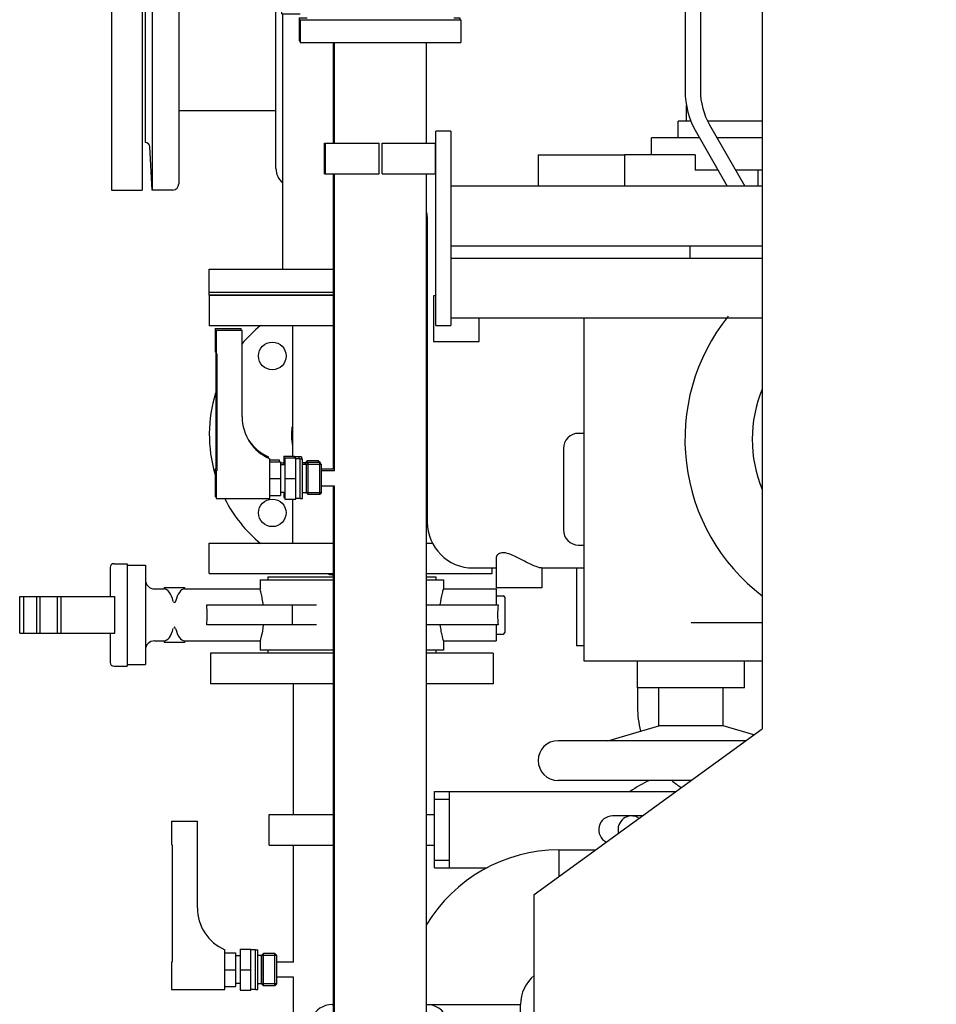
# Model space of a CAD drawing. Header units: millimetres. Extents: x 0 to 1189, y 0 to 841.
# Tile 63 of 140: x 150 to 174, y 679 to 705. Entities that reach past the tile are written whole.
import ezdxf

# ---------------------------------------------------------------- set-up
doc = ezdxf.new("R2010")
doc.units = ezdxf.units.MM
doc.header["$LTSCALE"] = 65.395
doc.linetypes.add('CENTER', pattern=[0.6, 0.375, -0.075, 0.075, -0.075])
for name, color, linetype in [('0006_725700_27_SIMPLE1_X_PBL812', 7, 'CONTINUOUS'), ('1007_885011_97_PBL853', 7, 'CONTINUOUS'), ('1907_153701_06_AC_PBL866', 7, 'CONTINUOUS'), ('1907_153701_06_AC_PBL943', 7, 'CONTINUOUS'), ('25007_040000_TLKGS_KS_V_ABL920', 7, 'CONTINUOUS'), ('25007_041000_TLKGS_KS_V_ABL921', 7, 'CONTINUOUS'), ('25007_060000_TLKGS_KGS_V_ABL809', 7, 'CONTINUOUS'), ('25007_061000_TLKGS_KGS_V_ABL924', 7, 'CONTINUOUS'), ('25007_153200_33_ABL852', 7, 'CONTINUOUS'), ('25007_153200_33_T4_PBL867', 7, 'CONTINUOUS'), ('25007_153200_34_ABL917', 7, 'CONTINUOUS'), ('25007_153200_34_T1_PBL918', 7, 'CONTINUOUS'), ('25007_153200_34_T2_PBL939', 7, 'CONTINUOUS'), ('25007_153202_22_ABL882', 7, 'CONTINUOUS'), ('25007_153202_22_T1_PBL903', 7, 'CONTINUOUS'), ('25007_153202_23_ABL876', 7, 'CONTINUOUS'), ('25007_153202_23_T1_PBL902', 7, 'CONTINUOUS'), ('25007_153202_26_ABL829', 7, 'CONTINUOUS'), ('25007_153202_26_T1_PBL873', 7, 'CONTINUOUS'), ('25007_153202_27_ABL848', 7, 'CONTINUOUS'), ('25007_153202_48_ABL2807', 7, 'CONTINUOUS'), ('25007_153700_33_ABL928', 7, 'CONTINUOUS'), ('25007_153700_33_T1_PBL971', 7, 'CONTINUOUS'), ('25007_153700_33_T2_PBL929', 7, 'CONTINUOUS'), ('25007_153700_33_T3_PBL947', 7, 'CONTINUOUS'), ('25007_153701_48_PBL927', 7, 'CONTINUOUS'), ('25097_000000_IMO-2_SKL_PBL948', 7, 'CONTINUOUS'), ('6M25C_GENSET_GENERATOR_ABL796', 7, 'CONTINUOUS'), ('ARI_ZESA_DN80_PN16_EPDM_PBL813', 7, 'CONTINUOUS'), ('BOGEN-S-2D-90-76_1X2_9_PBL919', 7, 'CONTINUOUS'), ('D7603-A21X26-CU_PBL863', 7, 'CONTINUOUS'), ('D7603-A21X26-CU_PBL886', 7, 'CONTINUOUS'), ('D7603-A21X26-CU_PBL887', 7, 'CONTINUOUS'), ('DIN16182-BG100X63_PBL798', 7, 'CONTINUOUS'), ('DIN16182-BG100X63_PBL842', 7, 'CONTINUOUS'), ('DIN16182-BG100X63_PBL843', 7, 'CONTINUOUS'), ('E1514-FF-DN65-PN16X2_PBL851', 7, 'CONTINUOUS'), ('E1514-IBC_DN65PN40X2_PBL2806', 7, 'CONTINUOUS'), ('N4011-C1-105X61_PBL877', 7, 'CONTINUOUS'), ('N4011-C1-105X61_PBL883', 7, 'CONTINUOUS'), ('N4011-C1-90X61_PBL896', 7, 'CONTINUOUS'), ('N4011-C1-90X61_PBL897', 7, 'CONTINUOUS'), ('rechts_3_VBL774', 7, 'CONTINUOUS'), ('RKD3000-60_PBL899', 7, 'CONTINUOUS'), ('RKD3000-60_PBL900', 7, 'CONTINUOUS'), ('RKD3000-60_PBL910', 7, 'CONTINUOUS')]:
    doc.layers.add(name, color=color, linetype=linetype)

# ---------------------------------------------------------------- blocks, each defined once
blk = doc.blocks.new('0006_725700_27_SIMPLE1_X_PBL812', base_point=(154.913, 706.038))
at = {"layer": '0006_725700_27_SIMPLE1_X_PBL812', "color": 7, "linetype": 'CONTINUOUS'}
for p, q in [((155.6, 711.456), (156.597, 711.456)), ((156.44, 711.456), (156.44, 711.458)), ((156.44, 711.458), (156.597, 711.458)), ((155.486, 711.332), (154.36, 711.273)), ((154.36, 711.273), (154.36, 710.738)), ((154.36, 711.273), (156.597, 711.273)), ((156.597, 710.578), (154.52, 710.578)), ((156.44, 701.178), (156.44, 710.578)), ((153.205, 708.618), (153.146, 707.492)), ((153.205, 708.618), (153.205, 700.618)), ((153.74, 708.618), (153.205, 708.618)), ((156.597, 708.538), (156.44, 708.538)), ((153.9, 708.458), (153.9, 700.778)), ((153.02, 707.379), (153.02, 701.858)), ((153.9, 706.538), (156.44, 706.538)), ((153.9, 702.698), (156.44, 702.698)), ((153.205, 700.618), (153.146, 701.745)), ((153.74, 700.618), (153.205, 700.618))]:
    blk.add_line(p, q, dxfattribs=at)
for centre, radius, start, end in [((155.48, 711.452), 0.12, 272.9998, 1.9429), ((154.52, 710.738), 0.16, 180, 270), ((153.74, 708.458), 0.16, 0, 90), ((153.026, 707.498), 0.12, 267.0746, 357), ((153.026, 701.738), 0.12, 3, 92.9254), ((156.92, 701.178), 0.48, 180, 230.6958), ((153.74, 700.778), 0.16, 270, 360)]:
    blk.add_arc(centre, radius, start, end, dxfattribs=at)
blk = doc.blocks.new('25007_833200_01_SIMPLE1_T1_X_PBL822', base_point=(152.54, 704.6184))
at = {"layer": '25007_833200_01_SIMPLE1_T1_X_PBL822', "color": 7, "linetype": 'CONTINUOUS'}
for p, q in [((152.14, 708.6184), (152.14, 700.6184)), ((152.14, 708.6184), (152.94, 708.6184)), ((152.94, 708.6184), (152.94, 700.6184)), ((152.14, 700.6184), (152.94, 700.6184))]:
    blk.add_line(p, q, dxfattribs=at)
blk = doc.blocks.new('25007_833200_01_SIMPLE1_T3_X_PBL846', base_point=(156.305, 712.036))
at = {"layer": '25007_833200_01_SIMPLE1_T3_X_PBL846', "color": 7, "linetype": 'CONTINUOUS'}
for p, q in [((154.66, 712.5), (154.66, 712.536)), ((154.66, 712.536), (157.949, 712.536)), ((154.66, 711.536), (154.66, 711.7)), ((154.66, 711.536), (156.597, 711.536))]:
    blk.add_line(p, q, dxfattribs=at)
blk = doc.blocks.new('25007_833200_01_SIMPLE1_X_ABL811', base_point=(155.045, 706.577))
at = {"layer": '0006_725700_27_SIMPLE1_X_PBL812'}
blk.add_blockref('0006_725700_27_SIMPLE1_X_PBL812', (154.913, 706.038), dxfattribs=at)
at = {"layer": '25007_833200_01_SIMPLE1_T1_X_PBL822'}
blk.add_blockref('25007_833200_01_SIMPLE1_T1_X_PBL822', (152.54, 704.618), dxfattribs=at)
at = {"layer": '25007_833200_01_SIMPLE1_T3_X_PBL846'}
blk.add_blockref('25007_833200_01_SIMPLE1_T3_X_PBL846', (156.305, 712.036), dxfattribs=at)
blk = doc.blocks.new('25007_062000_TLKGS_KGS_TL_V_ABL810', base_point=(180.12, 741.009))
at = {"layer": '25007_833200_01_SIMPLE1_X_ABL811'}
blk.add_blockref('25007_833200_01_SIMPLE1_X_ABL811', (155.045, 706.577), dxfattribs=at)
blk = doc.blocks.new('25007_765000_05_SIMPLE1_T1_X_PBL926', base_point=(163.75, 699.194))
at = {"layer": '25007_765000_05_SIMPLE1_T1_X_PBL926', "color": 7, "linetype": 'CONTINUOUS'}
for p, q in [((160.377, 711.816), (161.4, 711.816)), ((161.277, 709.816), (161.4, 709.816)), ((161.273, 708.856), (160.6, 708.856)), ((161.277, 708.846), (161.273, 708.856)), ((161.277, 708.846), (161.277, 707.656)), ((161.277, 708.846), (161.4, 708.846)), ((166.74, 708.48), (166.74, 707.864)), ((161.073, 707.656), (161.277, 707.656)), ((166.8, 707.287), (167.144, 707.287)), ((166.8, 707.256), (167.144, 707.256)), ((160.4, 699.916), (160.4, 691.936)), ((160.56, 697.856), (160.56, 696.656)), ((160.62, 697.856), (160.56, 697.856)), ((161.76, 696.656), (161.76, 697.28)), ((160.56, 696.656), (161.76, 696.656)), ((164.5, 694.256), (164.36, 694.256)), ((163.96, 693.856), (163.96, 691.736)), ((164.36, 691.336), (164.5, 691.336)), ((162.2, 690.985), (162.2, 690.216)), ((161.6, 690.736), (162.2, 690.736)), ((163.385, 690.736), (164.5, 690.736)), ((163.4, 690.736), (163.4, 690.216)), ((164.3, 690.736), (164.3, 688.696)), ((163.4, 690.216), (162.2, 690.216)), ((164.5, 688.696), (164.3, 688.696)), ((165.9, 687.604), (165.9, 687.096))]:
    blk.add_line(p, q, dxfattribs=at)
for centre, radius, start, end in [((161.986, 711.447), 2.02, 114.0262, 143.7642), ((166.994, 700.213), 14.32, 113.0076, 114.0262), ((159.92, 699.916), 0.48, 0, 17.2156), ((164.36, 693.856), 0.4, 90, 180), ((161.6, 691.936), 1.2, 180, 270), ((164.36, 691.736), 0.4, 180, 270), ((168.4, 687.096), 2.5, 180, 194.5785), ((168.4, 687.096), 2.5, 230.11, 237.2114)]:
    blk.add_arc(centre, radius, start, end, dxfattribs=at)
blk.add_open_spline([(163.385, 690.736), (163.353, 690.736), (163.267, 690.764), (163.12, 690.823), (162.936, 690.915), (162.739, 691.017), (162.547, 691.104), (162.372, 691.149), (162.23, 691.099), (162.2, 691.019), (162.2, 690.985)], degree=3, knots=[0, 0, 0, 0, 0.070924, 0.197649, 0.357301, 0.528822, 0.694395, 0.83035, 0.923916, 1, 1, 1, 1], dxfattribs=at)
blk = doc.blocks.new('25007_765000_05_SIMPLE1_X_ABL925', base_point=(163.75, 699.194))
at = {"layer": '25007_765000_05_SIMPLE1_T1_X_PBL926'}
blk.add_blockref('25007_765000_05_SIMPLE1_T1_X_PBL926', (163.75, 699.194), dxfattribs=at)
blk = doc.blocks.new('25007_061000_TLKGS_KGS_V_ABL924', base_point=(163.75, 699.194))
at = {"layer": '25007_765000_05_SIMPLE1_X_ABL925'}
blk.add_blockref('25007_765000_05_SIMPLE1_X_ABL925', (163.75, 699.194), dxfattribs=at)
blk = doc.blocks.new('25007_060000_TLKGS_KGS_V_ABL809', base_point=(180.12, 741.009))
at = {"layer": '25007_061000_TLKGS_KGS_V_ABL924'}
blk.add_blockref('25007_061000_TLKGS_KGS_V_ABL924', (163.75, 699.194), dxfattribs=at)
at = {"layer": '25007_062000_TLKGS_KGS_TL_V_ABL810'}
blk.add_blockref('25007_062000_TLKGS_KGS_TL_V_ABL810', (180.12, 741.009), dxfattribs=at)
blk = doc.blocks.new('25007_733000_05_SIMPLE1_T1_A_PBL923', base_point=(167.8, 697.62))
at = {"layer": '25007_733000_05_SIMPLE1_T1_A_PBL923', "color": 7, "linetype": 'CONTINUOUS'}
for p, q in [((168.121, 709.06), (168.262, 710.06)), ((169.16, 710.06), (168.262, 710.06)), ((167.182, 708.374), (167.182, 709.06)), ((169.16, 709.06), (167.182, 709.06)), ((167.144, 707.9), (167.144, 703.22)), ((167.144, 707.9), (167.544, 707.9)), ((167.544, 707.9), (167.544, 703.22)), ((167.182, 702.42), (167.182, 702.844)), ((166.962, 701.98), (166.962, 702.42)), ((167.301, 702.42), (166.962, 702.42)), ((169.16, 702.42), (167.738, 702.42)), ((167.439, 702.12), (168.247, 700.72)), ((167.785, 702.32), (168.709, 700.72)), ((166.262, 701.54), (166.262, 701.98)), ((167.52, 701.98), (166.262, 701.98)), ((169.16, 701.98), (167.981, 701.98)), ((163.3, 701.54), (163.3, 700.72)), ((163.3, 701.54), (165.556, 701.54)), ((165.556, 701.54), (165.556, 700.72)), ((167.405, 701.54), (165.556, 701.54)), ((167.405, 701.54), (167.405, 701.14)), ((168.005, 701.14), (167.405, 701.14)), ((169.16, 701.14), (168.466, 701.14)), ((169.044, 701.14), (169.044, 700.72)), ((164.5, 688.3), (164.5, 697.28)), ((169.16, 689.3), (167.3, 689.3)), ((169.16, 688.3), (164.5, 688.3)), ((165.9, 687.604), (165.9, 688.3)), ((168.7, 687.604), (168.7, 688.3)), ((168.7, 687.604), (165.9, 687.604)), ((166.46, 686.604), (166.46, 687.604)), ((168.14, 686.604), (168.14, 687.604)), ((165.121, 686.22), (166.46, 686.604)), ((168.14, 686.604), (166.46, 686.604)), ((168.944, 686.373), (168.14, 686.604)), ((168.733, 686.22), (163.82, 686.22)), ((167.302, 685.18), (163.82, 685.18))]:
    blk.add_line(p, q, dxfattribs=at)
for centre, radius, start, end in [((167.344, 708.124), 0.3, 311.8103, 228.1897), ((169.344, 703.22), 2.2, 180, 210), ((169.344, 703.22), 1.8, 180, 210), ((172.3, 694.1), 5.16, 141.3984, 232.4855), ((172.3, 694.1), 3.4, 157.2653, 202.7347), ((163.82, 685.7), 0.52, 90, 270)]:
    blk.add_arc(centre, radius, start, end, dxfattribs=at)
blk = doc.blocks.new('25007_733000_05_SIMPLE1_A_ABL922', base_point=(194.65, 690.83))
at = {"layer": '25007_733000_05_SIMPLE1_T1_A_PBL923'}
blk.add_blockref('25007_733000_05_SIMPLE1_T1_A_PBL923', (167.8, 697.62), dxfattribs=at)
blk = doc.blocks.new('25007_041000_TLKGS_KS_V_ABL921', base_point=(193.7, 699.917))
at = {"layer": '25007_733000_05_SIMPLE1_A_ABL922'}
blk.add_blockref('25007_733000_05_SIMPLE1_A_ABL922', (194.65, 690.83), dxfattribs=at)
blk = doc.blocks.new('25007_040000_TLKGS_KS_V_ABL920', base_point=(193.7, 699.917))
at = {"layer": '25007_041000_TLKGS_KS_V_ABL921'}
blk.add_blockref('25007_041000_TLKGS_KS_V_ABL921', (193.7, 699.917), dxfattribs=at)
blk = doc.blocks.new('25097_000000_TLKGS_MARKETING_ABL775', base_point=(187.48, 729.393))
at = {"layer": '25007_040000_TLKGS_KS_V_ABL920'}
blk.add_blockref('25007_040000_TLKGS_KS_V_ABL920', (193.7, 699.917), dxfattribs=at)
at = {"layer": '25007_060000_TLKGS_KGS_V_ABL809'}
blk.add_blockref('25007_060000_TLKGS_KGS_V_ABL809', (180.12, 741.009), dxfattribs=at)
blk = doc.blocks.new('DIN16182-BG100X63_PBL798', base_point=(155.304, 681.902))
at = {"layer": 'DIN16182-BG100X63_PBL798', "color": 7, "linetype": 'CONTINUOUS'}
for p, q in [((153.705, 684.112), (153.705, 683.496)), ((153.705, 684.112), (154.385, 684.112)), ((154.385, 681.852), (154.385, 684.112)), ((153.723, 683.492), (153.705, 683.496)), ((153.723, 683.492), (153.723, 680.437)), ((155.105, 679.712), (155.105, 680.752)), ((155.505, 680.772), (155.505, 679.692)), ((155.505, 680.772), (155.785, 680.772)), ((155.785, 679.692), (155.785, 680.772)), ((155.905, 680.752), (155.785, 680.752)), ((155.905, 679.712), (155.905, 680.752)), ((155.105, 680.672), (155.385, 680.672)), ((155.385, 680.672), (155.385, 679.792)), ((155.505, 680.592), (155.385, 680.592)), ((156.065, 680.6), (155.965, 680.6)), ((156.116, 680.651), (156.065, 680.6)), ((156.065, 679.864), (156.065, 680.6)), ((156.069, 679.86), (156.069, 680.604)), ((156.116, 679.813), (156.116, 680.651)), ((156.414, 680.651), (156.116, 680.651)), ((156.465, 680.6), (156.414, 680.651)), ((156.414, 679.813), (156.414, 680.651)), ((156.461, 679.86), (156.461, 680.604)), ((156.465, 679.864), (156.465, 680.6)), ((153.723, 680.437), (153.705, 680.432)), ((153.705, 680.432), (153.705, 679.712)), ((155.105, 680.232), (155.385, 680.232)), ((155.505, 680.232), (155.785, 680.232)), ((156.903, 680.432), (156.465, 680.432)), ((156.903, 680.032), (156.465, 680.032)), ((153.705, 679.712), (155.105, 679.712)), ((155.105, 679.792), (155.385, 679.792)), ((155.505, 679.872), (155.385, 679.872)), ((155.905, 679.712), (155.785, 679.712)), ((156.065, 679.864), (155.965, 679.864)), ((156.116, 679.813), (156.065, 679.864)), ((156.414, 679.813), (156.116, 679.813)), ((156.465, 679.864), (156.414, 679.813)), ((155.505, 679.692), (155.785, 679.692))]:
    blk.add_line(p, q, dxfattribs=at)
at = {"layer": 'DIN16182-BG100X63_PBL798', "color": 2, "linetype": 'CONTINUOUS'}
for p, q in [((156.461, 680.604), (156.069, 680.604)), ((156.461, 679.86), (156.069, 679.86))]:
    blk.add_line(p, q, dxfattribs=at)
at = {"layer": 'DIN16182-BG100X63_PBL798', "color": 7, "linetype": 'CONTINUOUS'}
blk.add_arc((155.585, 681.852), 1.2, 180, 246.4218, dxfattribs=at)
blk = doc.blocks.new('ARI_ZESA_DN80_PN16_EPDM_PBL813', base_point=(156.081, 689.508))
at = {"layer": 'ARI_ZESA_DN80_PN16_EPDM_PBL813', "color": 7, "linetype": 'CONTINUOUS'}
for p, q in [((152.205, 690.848), (152.545, 690.848)), ((152.545, 690.848), (152.545, 688.168)), ((152.545, 690.808), (153.025, 690.808)), ((153.025, 690.808), (153.025, 688.208)), ((152.105, 690.748), (152.105, 689.988)), ((156.025, 690.428), (156.025, 690.188)), ((156.025, 690.428), (157.977, 690.428)), ((156.225, 690.508), (156.225, 690.428)), ((156.225, 690.508), (157.949, 690.508)), ((160.377, 690.508), (160.625, 690.508)), ((160.377, 690.428), (160.825, 690.428)), ((160.625, 690.508), (160.625, 690.428)), ((160.825, 690.428), (160.825, 690.188)), ((153.265, 690.188), (153.518, 690.188)), ((153.518, 690.228), (153.518, 690.188)), ((153.518, 690.228), (154.052, 690.228)), ((153.52, 690.188), (153.518, 690.188)), ((154.052, 690.188), (154.05, 690.188)), ((154.052, 690.228), (154.052, 690.188)), ((154.052, 690.188), (156.025, 690.188)), ((160.825, 690.188), (162.205, 690.188)), ((162.205, 690.188), (162.205, 689.768)), ((162.205, 690.008), (162.385, 690.008)), ((149.737, 689.028), (149.737, 689.988)), ((149.737, 689.988), (152.225, 689.988)), ((149.837, 689.988), (149.837, 689.028)), ((150.185, 689.028), (150.185, 689.988)), ((150.26, 689.988), (150.26, 689.028)), ((150.717, 689.988), (150.717, 689.028)), ((150.817, 689.988), (150.817, 689.028)), ((152.225, 689.028), (152.225, 689.988)), ((154.633, 689.768), (157.501, 689.768)), ((156.87, 689.248), (156.87, 689.768)), ((160.377, 689.768), (162.253, 689.768)), ((162.425, 689.968), (162.425, 689.048)), ((157.501, 689.248), (154.633, 689.248)), ((162.253, 689.248), (160.377, 689.248)), ((162.205, 689.248), (162.205, 688.828)), ((149.737, 689.028), (152.225, 689.028)), ((152.105, 689.028), (152.105, 688.268)), ((162.205, 689.008), (162.385, 689.008)), ((153.265, 688.828), (153.518, 688.828)), ((153.518, 688.828), (153.518, 688.788)), ((153.52, 688.828), (153.518, 688.828)), ((154.052, 688.788), (153.518, 688.788)), ((154.052, 688.828), (154.05, 688.828)), ((154.052, 688.828), (154.052, 688.788)), ((154.052, 688.828), (156.025, 688.828)), ((156.025, 688.828), (156.025, 688.588)), ((160.825, 688.828), (160.825, 688.588)), ((160.825, 688.828), (162.205, 688.828)), ((157.977, 688.588), (156.025, 688.588)), ((156.225, 688.588), (156.225, 688.508)), ((160.825, 688.588), (160.377, 688.588)), ((160.625, 688.588), (160.625, 688.508)), ((152.545, 688.208), (153.025, 688.208)), ((152.205, 688.168), (152.545, 688.168))]:
    blk.add_line(p, q, dxfattribs=at)
for centre, radius, start, end in [((152.205, 690.748), 0.1, 90, 180), ((153.265, 690.428), 0.24, 180, 270), ((162.385, 689.968), 0.04, 0, 90), ((162.385, 689.048), 0.04, 270, 360), ((153.265, 688.588), 0.24, 90, 180), ((152.205, 688.268), 0.1, 180, 270)]:
    blk.add_arc(centre, radius, start, end, dxfattribs=at)
for centre, major_axis, ratio, start_param, end_param in [((153.515, 689.508), (0, 0.68), 0.414214, -1.021908, -0.018144), ((154.055, 689.508), (0, 0.68), 0.414214, 0.01801, 1.021908), ((154.522, 689.508), (0, 0.68), 0.176142, -1.963138, -1.178455), ((162.328, 689.508), (0, 0.5), 0.176142, 1.023945, 2.117647), ((153.515, 689.508), (0, 0.68), 0.414214, -3.123449, -2.119684), ((154.055, 689.508), (0, 0.68), 0.414214, -4.163501, -3.159602)]:
    blk.add_ellipse(centre, major_axis=major_axis, ratio=ratio, start_param=start_param, end_param=end_param, dxfattribs=at)
for points, knots in [([(156.109, 689.768), (156.102, 689.825), (156.086, 689.927), (156.062, 690.059), (156.034, 690.138), (156.031, 690.18), (156.025, 690.188)], [0, 0, 0, 0, 0.403187, 0.722086, 0.928338, 1, 1, 1, 1]), ([(160.741, 689.768), (160.753, 689.871), (160.78, 690.041), (160.809, 690.113), (160.824, 690.198), (160.825, 690.188)], [0, 0, 0, 0, 0.721922, 0.928397, 1, 1, 1, 1]), ([(153.815, 689.863), (153.811, 689.849), (153.803, 689.831), (153.77, 689.826), (153.78, 689.847), (153.783, 689.856)], [0, 0, 0, 0, 0.519448, 0.652566, 1, 1, 1, 1]), ([(156.109, 689.248), (156.097, 689.146), (156.07, 688.975), (156.041, 688.904), (156.026, 688.818), (156.025, 688.828)], [0, 0, 0, 0, 0.721919, 0.928397, 1, 1, 1, 1]), ([(160.825, 688.828), (160.826, 688.838), (160.807, 688.876), (160.793, 688.959), (160.762, 689.089), (160.748, 689.191), (160.741, 689.248)], [0, 0, 0, 0, 0.07171, 0.277914, 0.596669, 1, 1, 1, 1]), ([(153.815, 689.153), (153.811, 689.167), (153.804, 689.186), (153.771, 689.191), (153.781, 689.169), (153.784, 689.16)], [0, 0, 0, 0, 0.517955, 0.64643, 1, 1, 1, 1])]:
    blk.add_open_spline(points, degree=3, knots=knots, dxfattribs=at)
blk = doc.blocks.new('EN1092-1-01A-DN65_PN16-77_5_PBL830', base_point=(156.385, 670.632))
at = {"layer": 'EN1092-1-01A-DN65_PN16-77_5_PBL830', "color": 7, "linetype": 'CONTINUOUS'}
for p, q in [((154.725, 671.032), (158.046, 671.032)), ((154.725, 670.232), (154.725, 671.032)), ((154.725, 670.232), (158.046, 670.232))]:
    blk.add_line(p, q, dxfattribs=at)
blk = doc.blocks.new('EN1092-1-01A-DN65_PN16-77_5_PBL854', base_point=(158.425, 688.108))
at = {"layer": 'EN1092-1-01A-DN65_PN16-77_5_PBL854', "color": 7, "linetype": 'CONTINUOUS'}
for p, q in [((154.725, 688.508), (154.725, 687.708)), ((157.949, 688.508), (154.725, 688.508)), ((162.125, 688.508), (160.377, 688.508)), ((162.125, 688.508), (162.125, 687.708)), ((157.949, 687.708), (154.725, 687.708)), ((162.125, 687.708), (160.377, 687.708))]:
    blk.add_line(p, q, dxfattribs=at)
blk = doc.blocks.new('T-STUECK-S-76_1X2_9-60_3X2_9_PBL872', base_point=(157.079, 673.972))
at = {"layer": 'T-STUECK-S-76_1X2_9-60_3X2_9_PBL872', "color": 7, "linetype": 'CONTINUOUS'}
for p, q in [((156.903, 676.912), (156.903, 675.595)), ((157.229, 676.912), (156.903, 676.912)), ((156.903, 675.248), (156.903, 675.042)), ((156.903, 672.703), (156.903, 672.496)), ((156.903, 671.632), (156.903, 671.032))]:
    blk.add_line(p, q, dxfattribs=at)
blk.add_arc((158.425, 673.872), 1.206, 166.1389, 193.8611, dxfattribs=at)
blk = doc.blocks.new('25007_153202_26_T1_PBL873', base_point=(157.066, 682.31))
at = {"layer": '25007_153202_26_T1_PBL873', "color": 7, "linetype": 'CONTINUOUS'}
for p, q in [((156.903, 684.291), (156.903, 687.708)), ((156.903, 680.432), (156.903, 683.491)), ((156.903, 676.912), (156.903, 680.032)), ((156.903, 676.912), (157.229, 676.912))]:
    blk.add_line(p, q, dxfattribs=at)
blk = doc.blocks.new('25007_153202_26_ABL829', base_point=(158.425, 679.37))
at = {"layer": '25007_153202_26_T1_PBL873'}
blk.add_blockref('25007_153202_26_T1_PBL873', (157.066, 682.31), dxfattribs=at)
at = {"layer": 'EN1092-1-01A-DN65_PN16-77_5_PBL830'}
blk.add_blockref('EN1092-1-01A-DN65_PN16-77_5_PBL830', (156.385, 670.632), dxfattribs=at)
at = {"layer": 'EN1092-1-01A-DN65_PN16-77_5_PBL854'}
blk.add_blockref('EN1092-1-01A-DN65_PN16-77_5_PBL854', (158.425, 688.108), dxfattribs=at)
at = {"layer": 'T-STUECK-S-76_1X2_9-60_3X2_9_PBL872'}
blk.add_blockref('T-STUECK-S-76_1X2_9-60_3X2_9_PBL872', (157.079, 673.972), dxfattribs=at)
blk = doc.blocks.new('DIN16182-BG100X63_PBL842', base_point=(156.427, 694.742))
at = {"layer": 'DIN16182-BG100X63_PBL842', "color": 7, "linetype": 'CONTINUOUS'}
for p, q in [((154.877, 696.952), (154.877, 696.336)), ((154.877, 696.952), (155.557, 696.952)), ((155.557, 694.692), (155.557, 696.952)), ((154.895, 696.332), (154.877, 696.336)), ((154.895, 696.332), (154.895, 693.277)), ((156.677, 693.612), (156.677, 692.532)), ((156.677, 693.612), (156.957, 693.612)), ((156.957, 692.532), (156.957, 693.612)), ((156.277, 692.552), (156.277, 693.592)), ((156.277, 693.512), (156.557, 693.512)), ((156.557, 693.512), (156.557, 692.632)), ((156.677, 693.432), (156.557, 693.432)), ((157.077, 693.592), (156.957, 693.592)), ((157.077, 692.552), (157.077, 693.592)), ((157.237, 693.44), (157.137, 693.44)), ((157.288, 693.491), (157.237, 693.44)), ((157.237, 692.704), (157.237, 693.44)), ((157.241, 692.7), (157.241, 693.444)), ((157.288, 692.653), (157.288, 693.491)), ((157.586, 693.491), (157.288, 693.491)), ((157.637, 693.44), (157.586, 693.491)), ((157.586, 692.653), (157.586, 693.491)), ((157.633, 692.7), (157.633, 693.444)), ((157.637, 692.704), (157.637, 693.44)), ((154.895, 693.277), (154.877, 693.272)), ((154.877, 693.272), (154.877, 692.552)), ((157.977, 693.272), (157.637, 693.272)), ((156.277, 693.072), (156.557, 693.072)), ((156.677, 693.072), (156.957, 693.072)), ((157.977, 692.872), (157.637, 692.872)), ((156.277, 692.632), (156.557, 692.632)), ((156.677, 692.712), (156.557, 692.712)), ((157.237, 692.704), (157.137, 692.704)), ((157.288, 692.653), (157.237, 692.704)), ((157.586, 692.653), (157.288, 692.653)), ((157.637, 692.704), (157.586, 692.653)), ((154.877, 692.552), (156.277, 692.552)), ((156.677, 692.532), (156.957, 692.532)), ((157.077, 692.552), (156.957, 692.552))]:
    blk.add_line(p, q, dxfattribs=at)
at = {"layer": 'DIN16182-BG100X63_PBL842', "color": 2, "linetype": 'CONTINUOUS'}
for p, q in [((157.633, 693.444), (157.241, 693.444)), ((157.633, 692.7), (157.241, 692.7))]:
    blk.add_line(p, q, dxfattribs=at)
at = {"layer": 'DIN16182-BG100X63_PBL842', "color": 7, "linetype": 'CONTINUOUS'}
blk.add_arc((156.757, 694.692), 1.2, 180, 246.4218, dxfattribs=at)
blk = doc.blocks.new('DIN16182-BG100X63_PBL843', base_point=(156.399, 694.79))
at = {"layer": 'DIN16182-BG100X63_PBL843', "color": 7, "linetype": 'CONTINUOUS'}
for p, q in [((154.849, 697), (154.849, 696.384)), ((154.849, 697), (155.529, 697)), ((155.529, 696.952), (155.529, 697)), ((154.867, 696.38), (154.849, 696.384)), ((154.867, 696.38), (154.867, 693.325)), ((156.249, 693.61), (156.249, 693.64)), ((156.649, 693.66), (156.649, 693.432)), ((156.649, 693.66), (156.929, 693.66)), ((156.929, 693.612), (156.929, 693.66)), ((157.049, 693.64), (156.929, 693.64)), ((157.049, 693.592), (157.049, 693.64)), ((156.277, 693.56), (156.529, 693.56)), ((156.529, 693.56), (156.529, 693.512)), ((156.649, 693.48), (156.557, 693.48)), ((157.209, 693.488), (157.137, 693.488)), ((157.26, 693.539), (157.209, 693.488)), ((157.209, 693.44), (157.209, 693.488)), ((157.213, 693.44), (157.213, 693.492)), ((157.26, 693.463), (157.26, 693.539)), ((157.558, 693.539), (157.26, 693.539)), ((157.609, 693.488), (157.558, 693.539)), ((157.558, 693.491), (157.558, 693.539)), ((157.605, 693.472), (157.605, 693.492)), ((157.609, 693.468), (157.609, 693.488)), ((154.867, 693.325), (154.849, 693.32)), ((154.849, 693.32), (154.849, 692.6)), ((157.949, 693.32), (157.637, 693.32)), ((154.877, 692.6), (154.849, 692.6)), ((156.649, 692.712), (156.649, 692.58)), ((156.649, 692.58), (156.677, 692.58))]:
    blk.add_line(p, q, dxfattribs=at)
at = {"layer": 'DIN16182-BG100X63_PBL843', "color": 2, "linetype": 'CONTINUOUS'}
blk.add_line((157.605, 693.492), (157.213, 693.492), dxfattribs=at)
at = {"layer": 'DIN16182-BG100X63_PBL843', "color": 7, "linetype": 'CONTINUOUS'}
blk.add_arc((156.729, 694.74), 1.2, 214.0923, 246.4218, dxfattribs=at)
blk = doc.blocks.new('EN1092-1-01A-DN65_PN16-77_5_PBL849', base_point=(157.548, 697.468))
at = {"layer": 'EN1092-1-01A-DN65_PN16-77_5_PBL849', "color": 7, "linetype": 'CONTINUOUS'}
for p, q in [((154.697, 697.868), (154.697, 697.068)), ((157.949, 697.868), (154.697, 697.868)), ((160.4, 697.868), (160.377, 697.868)), ((157.949, 697.068), (154.697, 697.068)), ((160.4, 697.068), (160.377, 697.068))]:
    blk.add_line(p, q, dxfattribs=at)
blk = doc.blocks.new('EN1092-1-01A-DN65_PN16-77_5_PBL850', base_point=(158.397, 690.988))
at = {"layer": 'EN1092-1-01A-DN65_PN16-77_5_PBL850', "color": 7, "linetype": 'CONTINUOUS'}
for p, q in [((154.697, 690.588), (154.697, 691.388)), ((154.697, 691.388), (157.949, 691.388)), ((160.377, 691.388), (160.539, 691.388)), ((154.697, 690.588), (157.949, 690.588)), ((160.377, 690.588), (162.097, 690.588)), ((162.097, 690.588), (162.097, 690.736))]:
    blk.add_line(p, q, dxfattribs=at)
blk = doc.blocks.new('T-STUECK-S-76_1X2_9-76_1X2_9_PBL871', base_point=(156.875, 694.228))
at = {"layer": 'T-STUECK-S-76_1X2_9-76_1X2_9_PBL871', "color": 7, "linetype": 'CONTINUOUS'}
for p, q in [((156.875, 697.068), (156.875, 693.66)), ((156.875, 692.532), (156.875, 691.388))]:
    blk.add_line(p, q, dxfattribs=at)
blk = doc.blocks.new('EN1092-1-01A-DN65_PN16-77_5_PBL2805', base_point=(157.629, 693.817))
at = {"layer": 'EN1092-1-01A-DN65_PN16-77_5_PBL2805', "color": 7, "linetype": 'CONTINUOUS'}
for centre in [(156.346, 696.279), (156.346, 692.177)]:
    blk.add_circle(centre, 0.36, dxfattribs=at)
for centre, radius, start, end in [((158.397, 694.228), 3.7, 129.6043, 140.3925), ((160.448, 696.279), 0.36, 95.2408, 98.8509), ((160.448, 696.279), 0.36, 257.157, 260.6777), ((158.397, 694.228), 3.7, 163.0093, 196.1779), ((158.397, 694.228), 1.55, 172.6521, 191.049), ((158.397, 694.228), 3.7, 207.0084, 230.3957), ((160.448, 692.177), 0.36, 95.2408, 98.8509), ((160.448, 692.177), 0.36, 257.157, 262.3841), ((158.397, 694.228), 3.7, 260.8992, 263.0252)]:
    blk.add_arc(centre, radius, start, end, dxfattribs=at)
blk = doc.blocks.new('25007_153202_27_ABL848', base_point=(158.397, 694.212))
at = {"layer": 'EN1092-1-01A-DN65_PN16-77_5_PBL2805'}
blk.add_blockref('EN1092-1-01A-DN65_PN16-77_5_PBL2805', (157.629, 693.817), dxfattribs=at)
at = {"layer": 'EN1092-1-01A-DN65_PN16-77_5_PBL849'}
blk.add_blockref('EN1092-1-01A-DN65_PN16-77_5_PBL849', (157.548, 697.468), dxfattribs=at)
at = {"layer": 'EN1092-1-01A-DN65_PN16-77_5_PBL850'}
blk.add_blockref('EN1092-1-01A-DN65_PN16-77_5_PBL850', (158.397, 690.988), dxfattribs=at)
at = {"layer": 'T-STUECK-S-76_1X2_9-76_1X2_9_PBL871'}
blk.add_blockref('T-STUECK-S-76_1X2_9-76_1X2_9_PBL871', (156.875, 694.228), dxfattribs=at)
blk = doc.blocks.new('E1514-FF-DN65-PN16X2_PBL851', base_point=(157.548, 697.908))
at = {"layer": 'E1514-FF-DN65-PN16X2_PBL851', "color": 7, "linetype": 'CONTINUOUS'}
for p, q in [((154.697, 697.868), (154.697, 697.948)), ((154.697, 697.948), (157.949, 697.948)), ((154.697, 697.868), (157.949, 697.868)), ((160.377, 697.948), (160.4, 697.948)), ((160.377, 697.868), (160.4, 697.868))]:
    blk.add_line(p, q, dxfattribs=at)
blk = doc.blocks.new('1007_885011_97_PBL853', base_point=(157.548, 698.248))
at = {"layer": '1007_885011_97_PBL853', "color": 7, "linetype": 'CONTINUOUS'}
for p, q in [((154.697, 697.948), (154.697, 698.548)), ((154.697, 698.548), (157.949, 698.548)), ((160.377, 698.548), (160.4, 698.548)), ((154.697, 697.948), (157.949, 697.948)), ((160.377, 697.948), (160.4, 697.948))]:
    blk.add_line(p, q, dxfattribs=at)
blk = doc.blocks.new('25007_153200_33_T4_PBL867', base_point=(156.837, 708.464))
at = {"layer": '25007_153200_33_T4_PBL867', "color": 7, "linetype": 'CONTINUOUS'}
for q in [(156.597, 711.7), (157.077, 705.228)]:
    blk.add_line((156.597, 705.228), q, dxfattribs=at)
blk = doc.blocks.new('T-STUECK-S-88_9X3_2-88_9X3_2_PBL868', base_point=(158.504, 701.888))
at = {"layer": 'T-STUECK-S-88_9X3_2-88_9X3_2_PBL868', "color": 7, "linetype": 'CONTINUOUS'}
for p, q in [((156.619, 698.548), (156.619, 705.228)), ((160.39, 700.01), (160.377, 700.01))]:
    blk.add_line(p, q, dxfattribs=at)
blk = doc.blocks.new('25007_153200_33_ABL852', base_point=(157.548, 704.824))
at = {"layer": '1007_885011_97_PBL853'}
blk.add_blockref('1007_885011_97_PBL853', (157.548, 698.248), dxfattribs=at)
at = {"layer": '25007_153200_33_T4_PBL867'}
blk.add_blockref('25007_153200_33_T4_PBL867', (156.837, 708.464), dxfattribs=at)
at = {"layer": 'T-STUECK-S-88_9X3_2-88_9X3_2_PBL868'}
blk.add_blockref('T-STUECK-S-88_9X3_2-88_9X3_2_PBL868', (158.504, 701.888), dxfattribs=at)
blk = doc.blocks.new('D7603-A21X26-CU_PBL863', base_point=(155.935, 680.232))
at = {"layer": 'D7603-A21X26-CU_PBL863', "color": 7, "linetype": 'CONTINUOUS'}
for p, q in [((155.905, 680.75), (155.965, 680.75)), ((155.965, 679.714), (155.965, 680.75)), ((155.905, 679.714), (155.965, 679.714))]:
    blk.add_line(p, q, dxfattribs=at)
blk = doc.blocks.new('1907_153701_06_AC_PBL866', base_point=(157.107, 683.891))
at = {"layer": '1907_153701_06_AC_PBL866', "color": 7, "linetype": 'CONTINUOUS'}
for p, q in [((156.265, 683.491), (156.265, 684.291)), ((156.265, 684.291), (157.949, 684.291)), ((156.265, 683.491), (157.949, 683.491))]:
    blk.add_line(p, q, dxfattribs=at)
blk = doc.blocks.new('N4011-C1-105X61_PBL877', base_point=(159.149, 704.82))
at = {"layer": 'N4011-C1-105X61_PBL877', "color": 7, "linetype": 'CONTINUOUS'}
for p, q in [((157.049, 705.12), (157.049, 704.52)), ((157.049, 705.12), (157.257, 705.12)), ((161.097, 705.12), (161.249, 705.12)), ((161.249, 705.12), (161.249, 705.072)), ((157.049, 704.52), (157.077, 704.52))]:
    blk.add_line(p, q, dxfattribs=at)
blk = doc.blocks.new('N4011-C1-90X61_PBL896', base_point=(159.149, 678.4))
at = {"layer": 'N4011-C1-90X61_PBL896', "color": 7, "linetype": 'CONTINUOUS'}
for p, q in [((157.909, 679.32), (157.949, 679.32)), ((160.377, 679.32), (160.389, 679.32)), ((157.349, 677.48), (157.349, 677.56)), ((160.949, 677.56), (160.949, 677.48))]:
    blk.add_line(p, q, dxfattribs=at)
for centre, radius, start, end in [((157.909, 678.76), 0.56, 90, 159.0474), ((160.389, 678.76), 0.56, 20.9526, 90), ((157.876, 678.793), 0.27, 74.3396, 141.6851), ((160.422, 678.793), 0.27, 38.3149, 99.5546), ((159.149, 677.52), 1.289, 178.2441, 181.7559), ((159.149, 677.52), 1.289, 358.2441, 1.7559)]:
    blk.add_arc(centre, radius, start, end, dxfattribs=at)
blk = doc.blocks.new('25007_153202_23_T1_PBL902', base_point=(157.97, 690.838))
at = {"layer": '25007_153202_23_T1_PBL902', "color": 7, "linetype": 'CONTINUOUS'}
for p, q in [((157.949, 701.84), (157.949, 704.472)), ((157.949, 693.32), (157.949, 701.04)), ((157.949, 677.52), (157.949, 692.872))]:
    blk.add_line(p, q, dxfattribs=at)
blk.add_arc((159.149, 677.52), 1.2, 180, 195.2589, dxfattribs=at)
blk = doc.blocks.new('25007_153202_23_ABL876', base_point=(159.149, 691.162))
at = {"layer": '25007_153202_23_T1_PBL902'}
blk.add_blockref('25007_153202_23_T1_PBL902', (157.97, 690.838), dxfattribs=at)
at = {"layer": 'N4011-C1-105X61_PBL877'}
blk.add_blockref('N4011-C1-105X61_PBL877', (159.149, 704.82), dxfattribs=at)
at = {"layer": 'N4011-C1-90X61_PBL896'}
blk.add_blockref('N4011-C1-90X61_PBL896', (159.149, 678.4), dxfattribs=at)
blk = doc.blocks.new('N4011-C1-105X61_PBL883', base_point=(159.177, 704.772))
at = {"layer": 'N4011-C1-105X61_PBL883', "color": 7, "linetype": 'CONTINUOUS'}
for p, q in [((157.077, 705.072), (157.077, 704.472)), ((157.077, 705.072), (161.277, 705.072)), ((161.277, 705.072), (161.277, 704.472)), ((157.077, 704.472), (161.277, 704.472))]:
    blk.add_line(p, q, dxfattribs=at)
blk = doc.blocks.new('N4011-C1-90X61_PBL897', base_point=(159.177, 673.872))
at = {"layer": 'N4011-C1-90X61_PBL897', "color": 7, "linetype": 'CONTINUOUS'}
for p, q in [((157.377, 673.832), (157.377, 673.912)), ((160.977, 673.912), (160.977, 673.832))]:
    blk.add_line(p, q, dxfattribs=at)
for radius, start, end in [(1.289, 178.2441, 181.7559), (1.22, 356.394, 3.606), (1.289, 358.2441, 1.7559)]:
    blk.add_arc((159.177, 673.872), radius, start, end, dxfattribs=at)
blk = doc.blocks.new('25007_153202_22_T1_PBL903', base_point=(159.177, 689.172))
at = {"layer": '25007_153202_22_T1_PBL903', "color": 7, "linetype": 'CONTINUOUS'}
for p, q in [((157.977, 701.84), (157.977, 704.472)), ((160.377, 701.84), (160.377, 704.472)), ((157.977, 693.272), (157.977, 701.04)), ((160.377, 673.872), (160.377, 701.04)), ((157.977, 673.872), (157.977, 692.872))]:
    blk.add_line(p, q, dxfattribs=at)
blk.add_arc((159.177, 673.872), 1.2, 180, 360, dxfattribs=at)
blk = doc.blocks.new('25007_153202_22_ABL882', base_point=(159.177, 689.434))
at = {"layer": '25007_153202_22_T1_PBL903'}
blk.add_blockref('25007_153202_22_T1_PBL903', (159.177, 689.172), dxfattribs=at)
at = {"layer": 'N4011-C1-105X61_PBL883'}
blk.add_blockref('N4011-C1-105X61_PBL883', (159.177, 704.772), dxfattribs=at)
at = {"layer": 'N4011-C1-90X61_PBL897'}
blk.add_blockref('N4011-C1-90X61_PBL897', (159.177, 673.872), dxfattribs=at)
blk = doc.blocks.new('D7603-A21X26-CU_PBL886', base_point=(157.079, 693.614))
at = {"layer": 'D7603-A21X26-CU_PBL886', "color": 7, "linetype": 'CONTINUOUS'}
for q in [(157.049, 693.638), (157.109, 693.59)]:
    blk.add_line((157.109, 693.638), q, dxfattribs=at)
blk = doc.blocks.new('D7603-A21X26-CU_PBL887', base_point=(157.107, 693.072))
at = {"layer": 'D7603-A21X26-CU_PBL887', "color": 7, "linetype": 'CONTINUOUS'}
for p, q in [((157.077, 693.59), (157.137, 693.59)), ((157.137, 692.554), (157.137, 693.59)), ((157.077, 692.554), (157.137, 692.554))]:
    blk.add_line(p, q, dxfattribs=at)
blk = doc.blocks.new('RKD3000-60_PBL899', base_point=(157.723, 701.44))
at = {"layer": 'RKD3000-60_PBL899', "color": 7, "linetype": 'CONTINUOUS'}
for p, q in [((157.709, 701.04), (157.709, 701.84)), ((157.709, 701.84), (157.737, 701.84)), ((157.709, 701.04), (157.737, 701.04))]:
    blk.add_line(p, q, dxfattribs=at)
blk = doc.blocks.new('RKD3000-60_PBL900', base_point=(158.437, 701.44))
at = {"layer": 'RKD3000-60_PBL900', "color": 7, "linetype": 'CONTINUOUS'}
for p, q in [((157.737, 701.04), (157.737, 701.84)), ((157.737, 701.84), (159.137, 701.84)), ((159.137, 701.04), (159.137, 701.84)), ((157.737, 701.04), (159.137, 701.04))]:
    blk.add_line(p, q, dxfattribs=at)
blk = doc.blocks.new('RKD3000-60_PBL910', base_point=(159.917, 701.44))
at = {"layer": 'RKD3000-60_PBL910', "color": 7, "linetype": 'CONTINUOUS'}
for p, q in [((159.217, 701.04), (159.217, 701.84)), ((159.217, 701.84), (160.617, 701.84)), ((160.617, 701.04), (160.617, 701.84)), ((159.217, 701.04), (160.617, 701.04))]:
    blk.add_line(p, q, dxfattribs=at)
blk = doc.blocks.new('25007_153200_34_T1_PBL918', base_point=(161.616, 675.46))
at = {"layer": '25007_153200_34_T1_PBL918', "color": 7, "linetype": 'CONTINUOUS'}
for p, q in [((160.39, 679.32), (162.842, 679.32)), ((162.842, 678.72), (162.842, 679.32)), ((162.842, 675.4), (162.842, 676.32)), ((162.842, 672.432), (162.842, 672.672)), ((162.842, 671.6), (162.842, 671.632))]:
    blk.add_line(p, q, dxfattribs=at)
blk = doc.blocks.new('BOGEN-S-2D-90-76_1X2_9_PBL919', base_point=(161.819, 681.341))
at = {"layer": 'BOGEN-S-2D-90-76_1X2_9_PBL919', "color": 7, "linetype": 'CONTINUOUS'}
for p, q in [((163.84, 683.362), (163.84, 682.665)), ((160.39, 679.32), (162.842, 679.32))]:
    blk.add_line(p, q, dxfattribs=at)
for radius, start, end in [(4.042, 89.9999, 149.0703), (0.998, 130.2325, 180.0002)]:
    blk.add_arc((163.84, 679.32), radius, start, end, dxfattribs=at)
blk = doc.blocks.new('25007_153200_34_T2_PBL939', base_point=(164.32, 683.013))
at = {"layer": '25007_153200_34_T2_PBL939', "color": 7, "linetype": 'CONTINUOUS'}
for q in [(163.84, 682.665), (164.799, 683.362)]:
    blk.add_line((163.84, 683.362), q, dxfattribs=at)
blk = doc.blocks.new('25007_153200_34_ABL917', base_point=(162.299, 677.481))
at = {"layer": '25007_153200_34_T1_PBL918'}
blk.add_blockref('25007_153200_34_T1_PBL918', (161.616, 675.46), dxfattribs=at)
at = {"layer": '25007_153200_34_T2_PBL939'}
blk.add_blockref('25007_153200_34_T2_PBL939', (164.32, 683.013), dxfattribs=at)
at = {"layer": 'BOGEN-S-2D-90-76_1X2_9_PBL919'}
blk.add_blockref('BOGEN-S-2D-90-76_1X2_9_PBL919', (161.819, 681.341), dxfattribs=at)
blk = doc.blocks.new('25007_153701_48_PBL927', base_point=(163.744, 683.891))
at = {"layer": '25007_153701_48_PBL927', "color": 7, "linetype": 'CONTINUOUS'}
for p, q in [((160.585, 682.891), (160.585, 684.891)), ((160.585, 684.891), (166.904, 684.891)), ((160.985, 682.891), (160.985, 684.891)), ((160.585, 684.691), (160.985, 684.691)), ((166.023, 684.251), (165.245, 684.251)), ((160.585, 683.091), (160.985, 683.091)), ((160.585, 682.891), (161.97, 682.891))]:
    blk.add_line(p, q, dxfattribs=at)
blk.add_arc((165.245, 683.891), 0.36, 90, 243.7307, dxfattribs=at)
blk = doc.blocks.new('25007_153700_33_T2_PBL929', base_point=(160.82, 699.62))
at = {"layer": '25007_153700_33_T2_PBL929', "color": 7, "linetype": 'CONTINUOUS'}
for p, q in [((160.62, 697.08), (160.62, 702.16)), ((161.02, 702.16), (160.62, 702.16)), ((161.02, 702.16), (161.02, 697.08)), ((160.62, 697.08), (161.02, 697.08))]:
    blk.add_line(p, q, dxfattribs=at)
blk = doc.blocks.new('25007_153700_33_T3_PBL947', base_point=(165.09, 699))
at = {"layer": '25007_153700_33_T3_PBL947', "color": 7, "linetype": 'CONTINUOUS'}
for p, q in [((161.02, 699.16), (169.16, 699.16)), ((167.28, 698.84), (167.28, 699.16)), ((161.02, 698.84), (169.16, 698.84))]:
    blk.add_line(p, q, dxfattribs=at)
blk = doc.blocks.new('25007_153700_33_T1_PBL971', base_point=(165.09, 699))
at = {"layer": '25007_153700_33_T1_PBL971', "color": 7, "linetype": 'CONTINUOUS'}
for p, q in [((169.16, 700.72), (161.02, 700.72)), ((161.02, 697.28), (169.16, 697.28))]:
    blk.add_line(p, q, dxfattribs=at)
blk = doc.blocks.new('25007_153700_33_ABL928', base_point=(164.89, 699.62))
at = {"layer": '25007_153700_33_T1_PBL971'}
blk.add_blockref('25007_153700_33_T1_PBL971', (165.09, 699), dxfattribs=at)
at = {"layer": '25007_153700_33_T2_PBL929'}
blk.add_blockref('25007_153700_33_T2_PBL929', (160.82, 699.62), dxfattribs=at)
at = {"layer": '25007_153700_33_T3_PBL947'}
blk.add_blockref('25007_153700_33_T3_PBL947', (165.09, 699), dxfattribs=at)
blk = doc.blocks.new('1907_153701_06_AC_PBL943', base_point=(160.481, 683.891))
at = {"layer": '1907_153701_06_AC_PBL943', "color": 7, "linetype": 'CONTINUOUS'}
for p, q in [((160.377, 684.291), (160.585, 684.291)), ((160.377, 683.491), (160.585, 683.491))]:
    blk.add_line(p, q, dxfattribs=at)
blk = doc.blocks.new('E1514-IBC_DN65PN40X2_PBL2806', base_point=(156.864, 694.228))
at = {"layer": 'E1514-IBC_DN65PN40X2_PBL2806', "color": 7, "linetype": 'CONTINUOUS'}
blk.add_arc((158.397, 694.228), 1.54, 174.4274, 185.5726, dxfattribs=at)
blk = doc.blocks.new('EN1092-1-01A-DN65_PN16-77_5_PBL2808', base_point=(165.805, 684.356))
at = {"layer": 'EN1092-1-01A-DN65_PN16-77_5_PBL2808', "color": 7, "linetype": 'CONTINUOUS'}
for centre, radius, start, end in [((167.8, 681.84), 3.7, 115.4132, 124.3823), ((165.749, 683.891), 0.36, 61.0715, 191.7534)]:
    blk.add_arc(centre, radius, start, end, dxfattribs=at)
blk = doc.blocks.new('25007_153202_48_ABL2807', base_point=(165.805, 684.356))
at = {"layer": 'EN1092-1-01A-DN65_PN16-77_5_PBL2808'}
blk.add_blockref('EN1092-1-01A-DN65_PN16-77_5_PBL2808', (165.805, 684.356), dxfattribs=at)
blk = doc.blocks.new('9M25C_GENSET_KPL_VERROHRUNG_ABL780', base_point=(194.951, 702.67))
at = {"layer": '1907_153701_06_AC_PBL866'}
blk.add_blockref('1907_153701_06_AC_PBL866', (157.107, 683.891), dxfattribs=at)
at = {"layer": '1907_153701_06_AC_PBL943'}
blk.add_blockref('1907_153701_06_AC_PBL943', (160.481, 683.891), dxfattribs=at)
at = {"layer": '25007_153200_33_ABL852'}
blk.add_blockref('25007_153200_33_ABL852', (157.548, 704.824), dxfattribs=at)
at = {"layer": '25007_153200_34_ABL917'}
blk.add_blockref('25007_153200_34_ABL917', (162.299, 677.481), dxfattribs=at)
at = {"layer": '25007_153202_22_ABL882'}
blk.add_blockref('25007_153202_22_ABL882', (159.177, 689.434), dxfattribs=at)
at = {"layer": '25007_153202_23_ABL876'}
blk.add_blockref('25007_153202_23_ABL876', (159.149, 691.162), dxfattribs=at)
at = {"layer": '25007_153202_26_ABL829'}
blk.add_blockref('25007_153202_26_ABL829', (158.425, 679.37), dxfattribs=at)
at = {"layer": '25007_153202_27_ABL848'}
blk.add_blockref('25007_153202_27_ABL848', (158.397, 694.212), dxfattribs=at)
at = {"layer": '25007_153202_48_ABL2807'}
blk.add_blockref('25007_153202_48_ABL2807', (165.805, 684.356), dxfattribs=at)
at = {"layer": '25007_153700_33_ABL928'}
blk.add_blockref('25007_153700_33_ABL928', (164.89, 699.62), dxfattribs=at)
at = {"layer": '25007_153701_48_PBL927'}
blk.add_blockref('25007_153701_48_PBL927', (163.744, 683.891), dxfattribs=at)
at = {"layer": 'ARI_ZESA_DN80_PN16_EPDM_PBL813'}
blk.add_blockref('ARI_ZESA_DN80_PN16_EPDM_PBL813', (156.081, 689.508), dxfattribs=at)
at = {"layer": 'D7603-A21X26-CU_PBL863'}
blk.add_blockref('D7603-A21X26-CU_PBL863', (155.935, 680.232), dxfattribs=at)
at = {"layer": 'D7603-A21X26-CU_PBL886'}
blk.add_blockref('D7603-A21X26-CU_PBL886', (157.079, 693.614), dxfattribs=at)
at = {"layer": 'D7603-A21X26-CU_PBL887'}
blk.add_blockref('D7603-A21X26-CU_PBL887', (157.107, 693.072), dxfattribs=at)
at = {"layer": 'DIN16182-BG100X63_PBL798'}
blk.add_blockref('DIN16182-BG100X63_PBL798', (155.304, 681.902), dxfattribs=at)
at = {"layer": 'DIN16182-BG100X63_PBL842'}
blk.add_blockref('DIN16182-BG100X63_PBL842', (156.427, 694.742), dxfattribs=at)
at = {"layer": 'DIN16182-BG100X63_PBL843'}
blk.add_blockref('DIN16182-BG100X63_PBL843', (156.399, 694.79), dxfattribs=at)
at = {"layer": 'E1514-FF-DN65-PN16X2_PBL851'}
blk.add_blockref('E1514-FF-DN65-PN16X2_PBL851', (157.548, 697.908), dxfattribs=at)
at = {"layer": 'E1514-IBC_DN65PN40X2_PBL2806'}
blk.add_blockref('E1514-IBC_DN65PN40X2_PBL2806', (156.864, 694.228), dxfattribs=at)
at = {"layer": 'RKD3000-60_PBL899'}
blk.add_blockref('RKD3000-60_PBL899', (157.723, 701.44), dxfattribs=at)
at = {"layer": 'RKD3000-60_PBL900'}
blk.add_blockref('RKD3000-60_PBL900', (158.437, 701.44), dxfattribs=at)
at = {"layer": 'RKD3000-60_PBL910'}
blk.add_blockref('RKD3000-60_PBL910', (159.917, 701.44), dxfattribs=at)
blk = doc.blocks.new('6M25C_GENSET_GENERATOR_T1_PBL797', base_point=(198.5, 711.68))
at = {"layer": '6M25C_GENSET_GENERATOR_T1_PBL797', "color": 7, "linetype": 'CONTINUOUS'}
for p, q in [((169.16, 762), (169.16, 686.53)), ((163.2, 682.2), (169.16, 686.53)), ((163.2, 675.4), (163.2, 682.2))]:
    blk.add_line(p, q, dxfattribs=at)
blk = doc.blocks.new('6M25C_GENSET_GENERATOR_ABL796', base_point=(198.5, 711.68))
at = {"layer": '6M25C_GENSET_GENERATOR_T1_PBL797'}
blk.add_blockref('6M25C_GENSET_GENERATOR_T1_PBL797', (198.5, 711.68), dxfattribs=at)
blk = doc.blocks.new('25097_000000_IMO-2_SKL_PBL948', base_point=(200.565, 722.356))
at = {"layer": '25097_000000_IMO-2_SKL_PBL948', "color": 2, "linetype": 'CENTER'}
blk.add_line((200, 690), (171.161, 690), dxfattribs=at)
blk = doc.blocks.new('RECHTS_3_VBL774', base_point=(195.46, 722.257))
at = {"layer": '25097_000000_IMO-2_SKL_PBL948'}
blk.add_blockref('25097_000000_IMO-2_SKL_PBL948', (200.565, 722.356), dxfattribs=at)
at = {"layer": '25097_000000_TLKGS_MARKETING_ABL775'}
blk.add_blockref('25097_000000_TLKGS_MARKETING_ABL775', (187.48, 729.393), dxfattribs=at)
at = {"layer": '6M25C_GENSET_GENERATOR_ABL796'}
blk.add_blockref('6M25C_GENSET_GENERATOR_ABL796', (198.5, 711.68), dxfattribs=at)
at = {"layer": '9M25C_GENSET_KPL_VERROHRUNG_ABL780'}
blk.add_blockref('9M25C_GENSET_KPL_VERROHRUNG_ABL780', (194.951, 702.67), dxfattribs=at)

msp = doc.modelspace()

# ---------------------------------------------------------------- block references
at = {"layer": 'rechts_3_VBL774'}
msp.add_blockref('RECHTS_3_VBL774', (195.46, 722.25684), dxfattribs=at)

doc.saveas('drawing.dxf')
